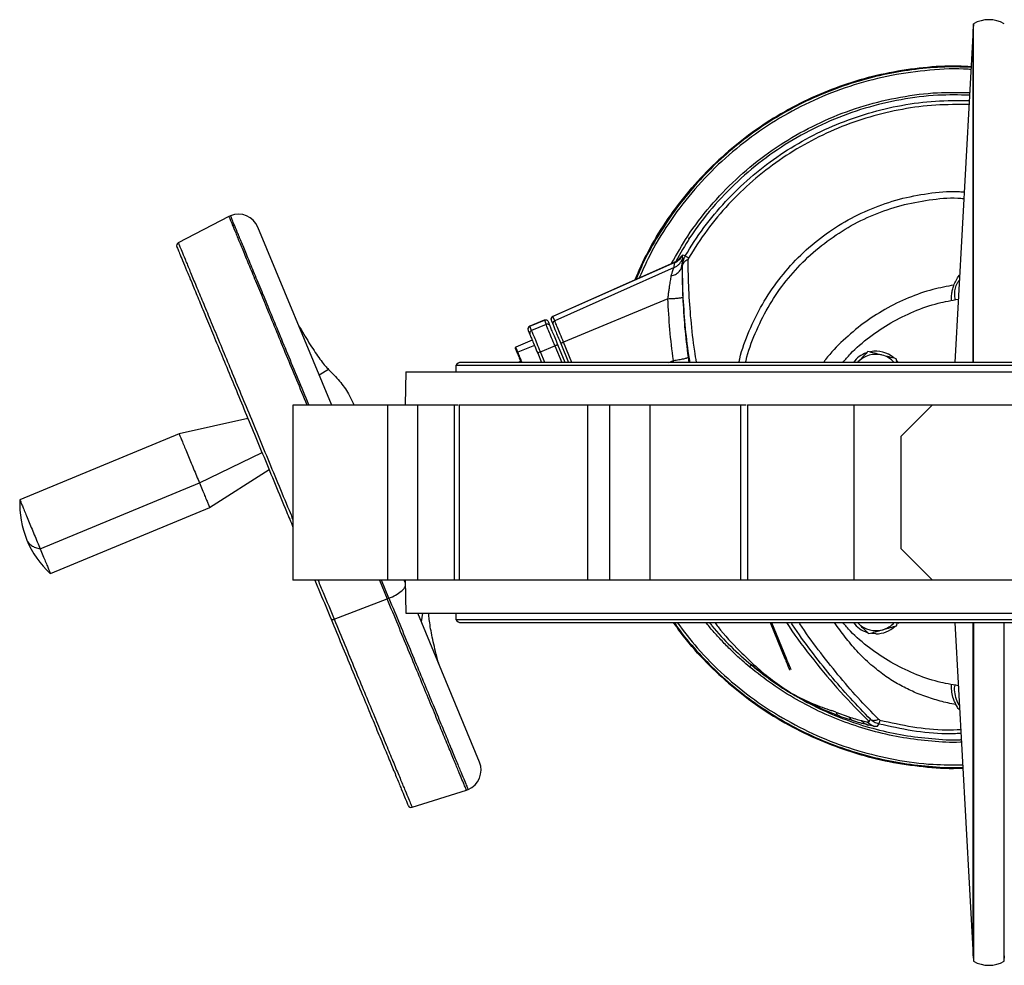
# Model space of a CAD drawing. Header units: millimetres. Extents: x 321 to 2529, y 215 to 2037.
# Tile 23 of 57: x 752 to 1066, y 1736 to 2037. Entities that reach past the tile are written whole.
import ezdxf

# ---------------------------------------------------------------- set-up
doc = ezdxf.new("R2010")
doc.units = ezdxf.units.MM

msp = doc.modelspace()

# ---------------------------------------------------------------- linework, layer by layer
at = {"color": 7, "linetype": 'Continuous', "lineweight": 25}
for p, q in [((1056.18, 2036.05), (1056.09, 2034.28)), ((1056.18, 1928.04), (1056.18, 2036.05)), ((1056.1, 2034.34), (1050.19, 1928.04)), ((818.63, 1974.55), (802.5, 1966.15)), ((851.34, 1914.59), (827.9, 1971.18)), ((965.39, 1967.54), (965.51, 1967.84)), ((963.32, 1962.23), (962.91, 1961.85)), ((962.91, 1961.85), (963.21, 1962.07)), ((963.21, 1962.04), (963.32, 1962.23)), ((963.21, 1961.95), (963.34, 1962.19)), ((963.21, 1962.07), (963.21, 1962.04)), ((963.21, 1962.04), (963.21, 1961.95)), ((963.21, 1961.95), (963.32, 1961.09)), ((963.34, 1962.19), (963.32, 1962.23)), ((964.16, 1961.98), (963.34, 1962.19)), ((960.7, 1959.94), (921.98, 1942.7)), ((960.85, 1959.91), (922.02, 1942.62)), ((960.65, 1958.26), (922.57, 1941.3)), ((960.65, 1958.26), (960.81, 1959.73)), ((960.81, 1959.73), (960.84, 1959.86)), ((960.84, 1959.86), (960.85, 1959.91)), ((963.16, 1959.05), (963.33, 1959)), ((958.69, 1948.34), (925.4, 1934.47)), ((919.25, 1941.54), (914.63, 1939.63)), ((914.66, 1939.55), (919.28, 1941.46)), ((919.28, 1941.46), (919.83, 1940.14)), ((921.5, 1941.33), (922.05, 1940.01)), ((922.57, 1941.3), (922.02, 1942.62)), ((914.12, 1938.24), (914.67, 1936.92)), ((915.21, 1938.23), (914.66, 1939.55)), ((919.83, 1940.14), (915.21, 1938.23)), ((921.13, 1939.6), (920.59, 1940.92)), ((915.42, 1935.09), (910.16, 1932.91)), ((916.11, 1933.45), (910.84, 1931.27)), ((918.03, 1931.42), (922.65, 1933.33)), ((925.92, 1928.04), (923.6, 1933.64)), ((924.53, 1934.03), (927.01, 1928.04)), ((917.14, 1930.96), (918.35, 1928.04)), ((1031.81, 1928.04), (1031.47, 1929.22)), ((891, 1927.04), (891, 1925.04)), ((1231.2, 1927.04), (891, 1927.04)), ((1229.45, 1928.04), (892.75, 1928.04)), ((911.68, 1928.45), (910.93, 1928.04)), ((1019.16, 1928.04), (1019.29, 1928.17)), ((875.1, 1925.04), (874.91, 1914.54)), ((875.1, 1925.04), (1247.1, 1925.04)), ((839.08, 1914.54), (839.08, 1858.54)), ((869.29, 1858.54), (869.29, 1914.54)), ((869.29, 1914.54), (878.89, 1914.54)), ((873.1, 1914.54), (873.1, 1914.54)), ((878.89, 1858.54), (878.89, 1914.54)), ((890.55, 1914.54), (890.55, 1858.54)), ((890.55, 1914.54), (891.79, 1914.54)), ((892.14, 1914.54), (892.14, 1858.54)), ((933.11, 1858.54), (933.11, 1914.54)), ((933.11, 1914.54), (940.14, 1914.54)), ((940.14, 1858.54), (940.14, 1914.54)), ((952.96, 1914.54), (952.96, 1858.54)), ((981.98, 1858.54), (981.98, 1914.54)), ((981.98, 1914.54), (983.69, 1914.54)), ((984.04, 1914.54), (984.04, 1858.54)), ((1018.07, 1858.54), (1018.07, 1914.54)), ((1018.07, 1914.54), (1043.1, 1914.54)), ((1033.1, 1904.54), (1043.1, 1914.54)), ((1043.1, 1914.54), (1079.1, 1914.54)), ((824.71, 1910.16), (802.74, 1905.29)), ((802.75, 1905.29), (751.93, 1884.24)), ((1033.1, 1868.54), (1033.1, 1904.54)), ((812.5, 1881.73), (831.48, 1893.82)), ((758.44, 1868.54), (809.25, 1889.58)), ((761.69, 1860.68), (812.51, 1881.73)), ((1043.1, 1858.54), (1033.1, 1868.54)), ((869.29, 1858.54), (839.08, 1858.54)), ((878.89, 1858.54), (869.29, 1858.54)), ((874.93, 1857.65), (874.56, 1858.54)), ((874.91, 1858.54), (875.1, 1848.04)), ((890.55, 1858.54), (878.89, 1858.54)), ((892.14, 1858.54), (890.55, 1858.54)), ((933.11, 1858.54), (892.14, 1858.54)), ((940.14, 1858.54), (933.11, 1858.54)), ((952.96, 1858.54), (940.14, 1858.54)), ((981.98, 1858.54), (952.96, 1858.54)), ((984.04, 1858.54), (981.98, 1858.54)), ((1018.07, 1858.54), (984.04, 1858.54)), ((1043.1, 1858.54), (1018.07, 1858.54)), ((1079.1, 1858.54), (1043.1, 1858.54)), ((852.21, 1846.14), (869.15, 1852.59)), ((869.69, 1852.8), (869.15, 1852.59)), ((875.1, 1848.04), (1061.1, 1848.04)), ((898.57, 1800.56), (878.91, 1848.04)), ((880.06, 1845.24), (880.54, 1848.04)), ((891, 1848.04), (891, 1846.04)), ((1061.1, 1848.04), (1247.1, 1848.04)), ((891, 1846.04), (1231.2, 1846.04)), ((892.75, 1845.04), (1229.45, 1845.04)), ((991.26, 1845.04), (996, 1833.6)), ((991.69, 1845.04), (996.37, 1833.75)), ((1019.15, 1845.03), (1019.46, 1844.74)), ((1019.46, 1844.74), (1019.16, 1845.04)), ((1031.66, 1844.04), (1031.91, 1845.04)), ((1032.2, 1845.04), (1031.99, 1844.76)), ((1050.19, 1845.04), (1056.1, 1738.73)), ((1056.18, 1845.04), (1056.18, 1737.03)), ((1066.01, 1737.03), (1066.01, 1845.04)), ((1025.03, 1841.47), (1023.59, 1841.59)), ((996.37, 1833.75), (996, 1833.6)), ((1012.21, 1816.46), (1010.94, 1816.96)), ((1012.21, 1816.46), (1016.36, 1814.98)), ((1018.18, 1813.58), (1013.58, 1815.14)), ((1020.32, 1813.82), (1020.45, 1813.79)), ((1020.45, 1813.79), (1022.2, 1813.41)), ((1022.89, 1813.46), (1023.3, 1814.21)), ((1025.57, 1811.96), (1026, 1812.69)), ((1022.75, 1812.34), (1022.6, 1812.37)), ((1024.74, 1811.94), (1022.75, 1812.34)), ((877.06, 1786.15), (894.41, 1791.62)), ((1056.09, 1738.9), (1056.18, 1737.03)), ((1066.01, 1737.03), (1066.1, 1738.81))]:
    msp.add_line(p, q, dxfattribs=at)
at = {"color": 8, "linetype": 'Continuous', "lineweight": 25}
for p, q in [((962.91, 1961.85), (962.11, 1960.86)), ((960.85, 1959.91), (960.73, 1959.86)), ((922.65, 1933.33), (924.84, 1928.04)), ((928.06, 1928.04), (925.4, 1934.47)), ((919.43, 1928.04), (918.03, 1931.42)), ((958.95, 1928.04), (960.44, 1928.66)), ((960.51, 1928.04), (960.44, 1928.66)), ((965.13, 1929.63), (965.37, 1928.04)), ((850.41, 1925.78), (847.46, 1923.96)), ((809.25, 1889.58), (829.22, 1899.27)), ((866.68, 1858.54), (869.15, 1852.59)), ((869.69, 1852.8), (867.32, 1858.54))]:
    msp.add_line(p, q, dxfattribs=at)
at = {"color": 7, "linetype": 'Continuous', "lineweight": 25, "flags": 128}
msp.add_lwpolyline([(1031.68, 1928.67), (1031.86, 1928.46), (1032.2, 1928.04)], dxfattribs=at)
at = {"color": 7, "linetype": 'Continuous', "lineweight": 25}
for centre, radius, start, end in [((1061.1, 2027.34), 10, 60.5916, 119.4084), ((821.72, 1968.61), 6.69, 112.5, 117.5), ((821.72, 1968.61), 6.69, 22.5, 112.3475), ((802.96, 1965.27), 1, 119.0225, 202.5), ((922.39, 1941.79), 1, 114, 202.5), ((915.01, 1938.7), 1, 111.686, 202.5), ((910.27, 1932.63), 0.3, 112.5, 202.5), ((1025.03, 1922.6), 9, 109.4283, 142.8307), ((1025.03, 1922.6), 8, 75.8258, 135.8258), ((1025.03, 1922.6), 9, 50.4156, 100.7973), ((1025.03, 1922.6), 8, 42.8198, 75.8258), ((892.75, 1926.01), 2.03, 90, 149.4898), ((781.9, 1882.86), 30, 177.4353, 202.5106), ((781.9, 1882.86), 30, 202.5106, 227.5688), ((892.75, 1847.07), 2.03, 210.5102, 270), ((1025.03, 1850.47), 9, 217.1693, 251.7528), ((1025.03, 1850.47), 8, 225.8258, 285.8258), ((1025.03, 1850.47), 9, 270, 313.0751), ((1025.03, 1850.47), 8, 285.8258, 317.1802), ((892.39, 1798), 6.69, 292.5, 22.5), ((892.39, 1798), 6.69, 287.3547, 292.3475), ((876.76, 1787.11), 1, 202.5, 286.3976), ((1061.1, 1745.74), 10, 240.5916, 299.4084)]:
    msp.add_arc(centre, radius, start, end, dxfattribs=at)
at = {"color": 8, "linetype": 'Continuous', "lineweight": 25}
for points, knots in [([(1056.1, 1928.04), (1056.1, 1929.02), (1056.1, 1934.02), (1056.1, 1942.75), (1056.1, 1954.1), (1056.1, 1964.95), (1056.1, 1975.24), (1056.1, 1984.91), (1056.1, 1993.87), (1056.1, 2002.07), (1056.1, 2009.45), (1056.1, 2015.96), (1056.1, 2021.54), (1056.1, 2026.17), (1056.1, 2029.79), (1056.1, 2032.43), (1056.1, 2033.9), (1056.1, 2034.51), (1056.1, 2034.34), (1056.1, 2034.34)], [0, 0, 0, 0, 0.0160312, 0.0816283, 0.1472256, 0.2128229, 0.2784202, 0.3440176, 0.4096151, 0.4752126, 0.5408102, 0.6064078, 0.6720055, 0.7376033, 0.8032011, 0.8687989, 0.9343969, 0.9999948, 1, 1, 1, 1]), ([(1055.42, 2022.14), (1053.03, 2022.22), (1047.5, 2022.39), (1038.84, 2021.73), (1029.53, 2020.32), (1020.37, 2018.11), (1011.43, 2015.14), (1002.77, 2011.43), (994.46, 2007), (986.54, 2001.89), (979.09, 1996.13), (972.14, 1989.76), (965.76, 1982.83), (959.97, 1975.39), (954.87, 1967.48), (951.02, 1960.51), (949.17, 1956.07), (948.53, 1954.52)], [0, 0, 0, 0, 0.053323, 0.123274, 0.193224, 0.263175, 0.333126, 0.403076, 0.473027, 0.542977, 0.612928, 0.682879, 0.752829, 0.82278, 0.89273, 0.962681, 1, 1, 1, 1]), ([(1055.38, 2021.43), (1055.09, 2021.46), (1050.73, 2021.85), (1042.21, 2021.33), (1030.02, 2019.78), (1018.07, 2016.75), (1006.54, 2012.45), (995.55, 2006.89), (985.24, 2000.15), (975.74, 1992.32), (967.15, 1983.48), (959.64, 1973.74), (953.68, 1964.22), (950.79, 1957.73), (949.57, 1954.99)], [0, 0, 0, 0, 0.006483, 0.099054, 0.191625, 0.284196, 0.376767, 0.469338, 0.561909, 0.65448, 0.747051, 0.839622, 0.932193, 1, 1, 1, 1]), ([(959.86, 1959.57), (961.52, 1962.52), (965.11, 1968.93), (972.04, 1977.92), (980.25, 1986.55), (989.43, 1994.16), (999.41, 2000.68), (1010.07, 2006.01), (1021.27, 2010.1), (1032.87, 2012.84), (1044.16, 2014.29), (1051.55, 2014.16), (1054.97, 2014.1)], [0, 0, 0, 0, 0.087699, 0.190646, 0.293592, 0.396539, 0.499486, 0.602433, 0.705379, 0.808326, 0.911273, 1, 1, 1, 1]), ([(964.16, 1961.98), (966.1, 1965.03), (969.97, 1971.15), (976.98, 1979.46), (984.78, 1987.02), (993.36, 1993.69), (1002.6, 1999.4), (1012.4, 2004.09), (1022.65, 2007.71), (1033.22, 2010.19), (1044, 2011.6), (1051.22, 2011.56), (1054.83, 2011.54)], [0, 0, 0, 0, 0.100032, 0.200064, 0.300096, 0.400127, 0.500159, 0.600191, 0.700223, 0.800255, 0.900287, 1, 1, 1, 1]), ([(1054.76, 2010.25), (1051.2, 2010.27), (1044.08, 2010.31), (1033.45, 2008.92), (1023.01, 2006.47), (1012.89, 2002.9), (1003.22, 1998.27), (994.1, 1992.63), (985.62, 1986.05), (977.93, 1978.58), (971, 1970.37), (967.18, 1964.34), (965.27, 1961.32)], [0, 0, 0, 0, 0.099506, 0.199561, 0.299616, 0.399671, 0.499726, 0.59978, 0.699835, 0.79989, 0.899945, 1, 1, 1, 1]), ([(981.4, 1928.04), (981.47, 1928.42), (982.14, 1931.89), (984.54, 1938.16), (988.62, 1946.65), (993.89, 1954.49), (1000.11, 1961.59), (1007.21, 1967.82), (1015.06, 1973.06), (1023.53, 1977.23), (1032.47, 1980.29), (1041.72, 1982.05), (1048.7, 1982.73), (1052.52, 1982.44), (1053.21, 1982.39)], [0, 0, 0, 0, 0.012016, 0.108693, 0.205369, 0.302045, 0.398722, 0.495398, 0.592075, 0.688751, 0.785428, 0.882104, 0.97878, 1, 1, 1, 1]), ([(983.52, 1928.04), (983.56, 1928.24), (984.18, 1931.43), (986.47, 1937.36), (990.43, 1945.61), (995.55, 1953.22), (1001.58, 1960.12), (1008.48, 1966.16), (1016.1, 1971.26), (1024.32, 1975.31), (1033.01, 1978.27), (1041.99, 1979.98), (1048.75, 1980.65), (1052.44, 1980.37), (1053.09, 1980.32)], [0, 0, 0, 0, 0.0066083, 0.1038719, 0.2011355, 0.2983992, 0.3956628, 0.4929265, 0.5901901, 0.6874537, 0.7847174, 0.881981, 0.9792446, 1, 1, 1, 1]), ([(818.68, 1974.44), (818.67, 1974.46), (818.63, 1974.54), (818.97, 1973.72), (819.67, 1972.04), (820.74, 1969.45), (822.15, 1966.04), (823.9, 1961.83), (825.96, 1956.87), (828.31, 1951.19), (830.93, 1944.85), (833.8, 1937.93), (836.89, 1930.46), (840.12, 1922.67), (842.38, 1917.21), (843.49, 1914.54)], [0, 0, 0, 0, 0.037259, 0.11775, 0.198242, 0.278734, 0.359225, 0.439717, 0.520209, 0.600701, 0.681192, 0.761684, 0.842176, 0.922667, 1, 1, 1, 1]), ([(844.12, 1914.54), (842.98, 1917.29), (840.68, 1922.83), (837.42, 1930.7), (834.33, 1938.16), (831.46, 1945.09), (828.84, 1951.43), (826.49, 1957.11), (824.43, 1962.08), (822.68, 1966.29), (821.27, 1969.7), (820.2, 1972.29), (819.5, 1973.97), (819.16, 1974.78), (819.2, 1974.71), (819.2, 1974.69)], [0, 0, 0, 0, 0.079401, 0.159713, 0.240024, 0.320335, 0.400646, 0.480958, 0.561269, 0.64158, 0.721891, 0.802202, 0.882514, 0.962825, 1, 1, 1, 1]), ([(802.55, 1966.05), (802.54, 1966.07), (802.51, 1966.14), (802.84, 1965.34), (803.52, 1963.68), (804.58, 1961.14), (805.97, 1957.78), (807.68, 1953.64), (809.71, 1948.75), (812.02, 1943.17), (814.61, 1936.93), (817.43, 1930.12), (820.47, 1922.78), (823.69, 1914.99), (827.07, 1906.83), (830.58, 1898.37), (834.17, 1889.7), (837.02, 1882.83), (838.66, 1878.86), (839.08, 1877.84)], [0, 0, 0, 0, 0.029281, 0.092539, 0.155796, 0.219054, 0.282311, 0.345568, 0.408826, 0.472083, 0.535341, 0.598598, 0.661855, 0.725113, 0.78837, 0.851628, 0.914885, 0.978143, 1, 1, 1, 1]), ([(967.85, 1928.04), (967.64, 1929.23), (966.84, 1933.82), (966.01, 1941.6), (965.27, 1951.41), (965.17, 1957.65), (965.13, 1960.81)], [0, 0, 0, 0, 0.105489, 0.405596, 0.699238, 1, 1, 1, 1]), ([(965.74, 1928.04), (965.61, 1928.79), (964.92, 1932.83), (964.17, 1940.11), (963.45, 1949.75), (963.37, 1955.94), (963.33, 1959)], [0, 0, 0, 0, 0.070365, 0.378634, 0.692189, 1, 1, 1, 1]), ([(1049.94, 1952.69), (1047.7, 1952.27), (1042.73, 1951.35), (1035.33, 1948.73), (1027.85, 1945.09), (1020.87, 1940.55), (1014.58, 1935.13), (1010.39, 1930.9), (1008.58, 1928.34), (1008.37, 1928.04)], [0, 0, 0, 0, 0.138314, 0.306149, 0.473985, 0.64182, 0.809656, 0.977491, 1, 1, 1, 1]), ([(910.84, 1931.27), (910.67, 1931.67), (910.33, 1932.49), (910.13, 1932.97), (910.18, 1932.87), (910.18, 1932.85)], [0, 0, 0, 0, 0.451149, 0.902299, 1, 1, 1, 1]), ([(912.18, 1928.04), (911.94, 1928.6), (911.45, 1929.78), (911.05, 1930.76), (910.84, 1931.27)], [0, 0, 0, 0, 0.479867, 1, 1, 1, 1]), ([(847.08, 1858.54), (847.62, 1857.22), (849.37, 1853), (851.05, 1848.94), (852.21, 1846.14)], [0, 0, 0, 0, 0.312141, 1, 1, 1, 1]), ([(869.69, 1852.8), (870.43, 1853.14), (871.91, 1853.81), (873.66, 1855.02), (874.76, 1856.08), (874.89, 1856.59), (874.94, 1856.79)], [0, 0, 0, 0, 0.275509, 0.551018, 0.826527, 1, 1, 1, 1]), ([(894.36, 1791.72), (894.38, 1791.68), (894.41, 1791.59), (894.03, 1792.53), (893.29, 1794.3), (892.2, 1796.94), (890.76, 1800.41), (888.99, 1804.68), (886.91, 1809.7), (884.54, 1815.43), (881.9, 1821.81), (879.01, 1828.78), (875.9, 1836.28), (872.62, 1844.2), (870.31, 1849.79), (869.15, 1852.59)], [0, 0, 0, 0, 0.067739, 0.145428, 0.223116, 0.300805, 0.378493, 0.456181, 0.53387, 0.611558, 0.689246, 0.766935, 0.844623, 0.922312, 1, 1, 1, 1]), ([(869.69, 1852.8), (870.85, 1850.01), (873.16, 1844.42), (876.45, 1836.49), (879.55, 1828.99), (882.44, 1822.02), (885.09, 1815.64), (887.46, 1809.91), (889.54, 1804.88), (891.31, 1800.61), (892.74, 1797.15), (893.84, 1794.49), (894.57, 1792.74), (894.93, 1791.86), (894.91, 1791.91), (894.9, 1791.93)], [0, 0, 0, 0, 0.079763, 0.159527, 0.23929, 0.319053, 0.398816, 0.47858, 0.558343, 0.638106, 0.71787, 0.797633, 0.877396, 0.957159, 1, 1, 1, 1]), ([(852.21, 1846.14), (853.35, 1843.39), (855.63, 1837.9), (858.86, 1830.09), (861.91, 1822.72), (864.76, 1815.86), (867.36, 1809.58), (869.69, 1803.94), (871.74, 1799), (873.48, 1794.8), (874.89, 1791.39), (875.97, 1788.78), (876.68, 1787.06), (877.04, 1786.19), (877.02, 1786.24), (877.02, 1786.26)], [0, 0, 0, 0, 0.0797632, 0.1595264, 0.2392896, 0.3190527, 0.3988159, 0.4785791, 0.5583423, 0.6381055, 0.7178687, 0.7976319, 0.877395, 0.9571582, 1, 1, 1, 1]), ([(960.72, 1845.04), (961.1, 1844.47), (963.25, 1841.31), (967.79, 1836.01), (974.32, 1829.23), (981.45, 1823.06), (989.05, 1817.5), (997.1, 1812.61), (1005.54, 1808.41), (1014.29, 1804.93), (1023.31, 1802.21), (1032.53, 1800.24), (1041.87, 1799.12), (1048.64, 1798.69), (1052.26, 1798.86), (1052.75, 1798.89)], [0, 0, 0, 0, 0.019201, 0.10712, 0.195039, 0.282958, 0.370877, 0.458796, 0.546715, 0.634634, 0.722553, 0.810472, 0.898391, 0.98631, 1, 1, 1, 1]), ([(961.66, 1845.04), (963.74, 1842.29), (968.29, 1836.28), (976.58, 1828.06), (986.13, 1820.3), (996.51, 1813.68), (1007.56, 1808.23), (1019.14, 1804.03), (1031.11, 1801.18), (1042.36, 1799.64), (1049.58, 1799.68), (1052.71, 1799.69)], [0, 0, 0, 0, 0.0975774, 0.2138362, 0.330095, 0.4463538, 0.5626126, 0.6788714, 0.7951302, 0.911389, 1, 1, 1, 1]), ([(984.78, 1830.88), (983.99, 1831.56), (982.26, 1833.03), (979.54, 1835.53), (976.66, 1838.4), (973.87, 1841.43), (971.94, 1843.65), (971, 1844.84), (970.85, 1845.04)], [0, 0, 0, 0, 0.156937, 0.342523, 0.556743, 0.77077, 0.963119, 1, 1, 1, 1]), ([(971.95, 1845.04), (972.21, 1844.69), (974.27, 1842), (978.67, 1837.39), (983.09, 1833.48), (985.31, 1831.52)], [0, 0, 0, 0, 0.068932, 0.533826, 1, 1, 1, 1]), ([(973.68, 1845.04), (974.02, 1844.58), (976.41, 1841.34), (980.8, 1836.7), (986.65, 1831.07), (992.05, 1826.49), (995.96, 1823.88), (997.94, 1822.56)], [0, 0, 0, 0, 0.051124, 0.36306, 0.572646, 0.784295, 1, 1, 1, 1]), ([(1023.3, 1814.21), (1021.16, 1816.41), (1016.84, 1820.86), (1010.48, 1828.17), (1004.33, 1836.01), (1000.16, 1841.66), (998.16, 1844.8), (998, 1845.04)], [0, 0, 0, 0, 0.2424982, 0.4895344, 0.7330072, 0.9798223, 1, 1, 1, 1]), ([(1025.85, 1814.2), (1023.65, 1816.47), (1019.3, 1820.96), (1012.86, 1828.4), (1006.7, 1836.28), (1002.56, 1841.88), (1000.63, 1844.91), (1000.55, 1845.04)], [0, 0, 0, 0, 0.249993, 0.494061, 0.74417, 0.988902, 1, 1, 1, 1]), ([(1050.58, 1818.92), (1049.72, 1819.07), (1047.18, 1819.52), (1043.06, 1820.7), (1039.12, 1822.08), (1036.12, 1823.36), (1034, 1824.39), (1031.89, 1825.55), (1029.79, 1826.83), (1027.69, 1828.25), (1025.58, 1829.84), (1023.4, 1831.65), (1021.15, 1833.72), (1018.33, 1836.61), (1015.2, 1840.38), (1012.92, 1843.43), (1011.88, 1845.03), (1011.88, 1845.04)], [0, 0, 0, 0, 0.05381, 0.157613, 0.263274, 0.310593, 0.359219, 0.409136, 0.460325, 0.512761, 0.56705, 0.626413, 0.690694, 0.759715, 0.880599, 0.99969, 1, 1, 1, 1]), ([(1056.1, 1738.74), (1056.1, 1738.84), (1056.1, 1739.04), (1056.1, 1740.67), (1056.1, 1743.27), (1056.1, 1746.91), (1056.1, 1751.53), (1056.1, 1757.11), (1056.1, 1763.62), (1056.1, 1771), (1056.1, 1779.2), (1056.1, 1788.16), (1056.1, 1797.83), (1056.1, 1808.12), (1056.1, 1818.97), (1056.1, 1830.32), (1056.1, 1839.05), (1056.1, 1844.05), (1056.1, 1845.04)], [0, 0, 0, 0, 0.065582, 0.13118, 0.196779, 0.262378, 0.327976, 0.393575, 0.459174, 0.524773, 0.590372, 0.655971, 0.72157, 0.787169, 0.852768, 0.918367, 0.983967, 1, 1, 1, 1]), ([(1052.31, 1806.89), (1052.18, 1806.88), (1049.03, 1806.71), (1042.83, 1807.12), (1033.8, 1808.18), (1024.89, 1810.11), (1016.19, 1812.79), (1007.75, 1816.23), (999.65, 1820.41), (991.92, 1825.24), (987.16, 1829), (984.78, 1830.88)], [0, 0, 0, 0, 0.005011, 0.129385, 0.253758, 0.378132, 0.502506, 0.626879, 0.751253, 0.875626, 1, 1, 1, 1]), ([(1052.15, 1809.66), (1050.58, 1809.61), (1045.39, 1809.45), (1036.59, 1810.35), (1029.53, 1811.91), (1026, 1812.69)], [0, 0, 0, 0, 0.178862, 0.589431, 1, 1, 1, 1]), ([(1026.32, 1813.94), (1029.8, 1813.17), (1036.77, 1811.63), (1045.44, 1810.74), (1050.55, 1810.89), (1052.08, 1810.94)], [0, 0, 0, 0, 0.411493, 0.822986, 1, 1, 1, 1])]:
    msp.add_open_spline(points, degree=3, knots=knots, dxfattribs=at)
at = {"color": 7, "linetype": 'Continuous', "lineweight": 25}
for points, knots in [([(948.13, 1954.34), (949.49, 1957.37), (952.35, 1963.75), (957.9, 1972.87), (964.44, 1981.71), (971.84, 1989.87), (979.99, 1997.26), (988.83, 2003.82), (998.27, 2009.48), (1008.22, 2014.18), (1018.59, 2017.89), (1029.26, 2020.58), (1040.15, 2022.14), (1048.92, 2022.73), (1054, 2022.42), (1055.43, 2022.33)], [0, 0, 0, 0, 0.073705, 0.15503, 0.236354, 0.317678, 0.399003, 0.480327, 0.561651, 0.642975, 0.7243, 0.805624, 0.886948, 0.968272, 1, 1, 1, 1]), ([(1055.43, 2022.33), (1054, 2022.42), (1048.92, 2022.73), (1040.15, 2022.14), (1029.26, 2020.58), (1018.59, 2017.89), (1008.22, 2014.18), (998.27, 2009.48), (988.83, 2003.82), (979.99, 1997.26), (971.84, 1989.87), (964.44, 1981.71), (957.9, 1972.86), (952.35, 1963.75), (949.49, 1957.37), (948.13, 1954.34)], [0, 0, 0, 0, 0.031728, 0.113052, 0.194377, 0.275701, 0.357025, 0.43835, 0.519674, 0.600999, 0.682323, 0.763648, 0.844972, 0.926297, 1, 1, 1, 1]), ([(1054.92, 2013.27), (1051.54, 2013.33), (1044.21, 2013.46), (1033.01, 2012.02), (1021.51, 2009.3), (1010.4, 2005.25), (999.82, 1999.96), (989.92, 1993.5), (980.81, 1985.94), (972.67, 1977.38), (966.02, 1968.78), (962.64, 1962.77), (961.19, 1960.18)], [0, 0, 0, 0, 0.089517, 0.193538, 0.297559, 0.40158, 0.505601, 0.609622, 0.713643, 0.817664, 0.921685, 1, 1, 1, 1]), ([(802.08, 1964.78), (802.07, 1964.8), (802.04, 1964.87), (802.37, 1964.08), (803.05, 1962.44), (804.1, 1959.92), (805.47, 1956.6), (807.17, 1952.5), (809.17, 1947.66), (811.46, 1942.13), (814.02, 1935.96), (816.81, 1929.21), (819.82, 1921.95), (823.01, 1914.24), (826.36, 1906.17), (829.83, 1897.8), (833.38, 1889.22), (836.48, 1881.74), (838.38, 1877.14), (839.08, 1875.46)], [0, 0, 0, 0, 0.028859, 0.091206, 0.153553, 0.215899, 0.278246, 0.340593, 0.402939, 0.465286, 0.527633, 0.589979, 0.652326, 0.714673, 0.777019, 0.839366, 0.901713, 0.964059, 1, 1, 1, 1]), ([(960.65, 1958.26), (960.95, 1958.41), (961.54, 1958.71), (962.3, 1959.38), (962.92, 1960.18), (963.19, 1960.79), (963.32, 1961.09)], [0, 0, 0, 0, 0.247476, 0.5, 0.752524, 1, 1, 1, 1]), ([(963.21, 1961.95), (962.9, 1961.48), (962.29, 1960.54), (961.31, 1960), (960.81, 1959.73)], [0, 0, 0, 0, 0.5, 1, 1, 1, 1]), ([(962.47, 1961.21), (962.3, 1961.02), (962.07, 1960.75), (961.41, 1960.28), (961.01, 1960.09), (960.83, 1960)], [0, 0, 0, 0, 0.559913, 0.791061, 1, 1, 1, 1]), ([(963.32, 1961.09), (963.29, 1960.94), (963.24, 1960.65), (963.18, 1959.57), (963.16, 1959.05)], [0, 0, 0, 0, 0.524681, 1, 1, 1, 1]), ([(964.16, 1961.98), (963.91, 1961.49), (963.44, 1960.55), (963.37, 1959.5), (963.33, 1959)], [0, 0, 0, 0, 0.518383, 1, 1, 1, 1]), ([(965.13, 1960.81), (964.87, 1960.69), (964.36, 1960.45), (963.8, 1960), (963.42, 1959.51), (963.36, 1959.17), (963.33, 1959)], [0, 0, 0, 0, 0.247176, 0.5, 0.752824, 1, 1, 1, 1]), ([(965.27, 1961.32), (965.24, 1961.28), (965.2, 1961.2), (965.14, 1961.02), (965.13, 1960.89), (965.13, 1960.81)], [0, 0, 0, 0, 0.2475988, 0.5010027, 1, 1, 1, 1]), ([(959.76, 1955.61), (960.21, 1955.76), (961.15, 1956.07), (962.24, 1956.9), (962.99, 1957.93), (963.1, 1958.68), (963.16, 1959.05)], [0, 0, 0, 0, 0.244104, 0.5, 0.755896, 1, 1, 1, 1]), ([(959.76, 1955.61), (959.92, 1956.24), (960.16, 1957.2), (960.56, 1958.01), (960.62, 1958.17), (960.65, 1958.26)], [0, 0, 0, 0, 0.499229, 0.750162, 1, 1, 1, 1]), ([(963.16, 1959.05), (963.17, 1958.36), (963.19, 1956.99), (963.24, 1954.46), (963.31, 1951.73), (963.38, 1949.79), (963.42, 1948.83)], [0, 0, 0, 0, 0.251116, 0.500047, 0.750331, 1, 1, 1, 1]), ([(958.69, 1948.34), (958.75, 1948.81), (958.87, 1949.73), (959.06, 1951.05), (959.27, 1952.51), (959.52, 1954.09), (959.68, 1955.1), (959.76, 1955.61)], [0, 0, 0, 0, 0.173972, 0.342691, 0.500194, 0.749137, 1, 1, 1, 1]), ([(1049.17, 1947.75), (1049.16, 1948.41), (1049.16, 1949.42), (1049.45, 1951.15), (1049.86, 1952.6), (1050.54, 1954.14), (1051.21, 1955.3), (1051.69, 1955.88), (1051.74, 1955.94)], [0, 0, 0, 0, 0.324065, 0.492206, 0.652629, 0.821778, 0.981723, 1, 1, 1, 1]), ([(1050.35, 1947.99), (1050.27, 1948.63), (1050.05, 1950.44), (1050.56, 1952.71), (1051.44, 1953.99), (1051.65, 1954.29)], [0, 0, 0, 0, 0.294932, 0.831963, 1, 1, 1, 1]), ([(958.69, 1948.34), (959.29, 1948.37), (960.52, 1948.43), (962.09, 1948.56), (963.18, 1948.71), (963.34, 1948.79), (963.42, 1948.83)], [0, 0, 0, 0, 0.2410763, 0.5, 0.7589237, 1, 1, 1, 1]), ([(960.44, 1928.66), (960.03, 1931.93), (959.21, 1938.47), (958.86, 1945.05), (958.69, 1948.34)], [0, 0, 0, 0, 0.500037, 1, 1, 1, 1]), ([(963.42, 1948.83), (963.59, 1945.66), (963.92, 1939.23), (964.72, 1932.86), (965.13, 1929.63)], [0, 0, 0, 0, 0.494471, 1, 1, 1, 1]), ([(1014.54, 1928.04), (1015.31, 1928.95), (1017.85, 1931.94), (1022.97, 1936.24), (1029.75, 1940.83), (1037.11, 1944.42), (1044.33, 1946.97), (1049.16, 1947.81), (1051.31, 1948.18)], [0, 0, 0, 0, 0.083732, 0.274763, 0.465793, 0.656823, 0.847854, 1, 1, 1, 1]), ([(840.76, 1940.12), (840.77, 1940.12), (841.05, 1939.56), (841.93, 1938.03), (843.35, 1935.62), (845.01, 1932.99), (846.59, 1930.6), (848.07, 1928.53), (849.39, 1926.82), (850.07, 1926.13), (850.41, 1925.78)], [0, 0, 0, 0, 0.000429, 0.082478, 0.235797, 0.387852, 0.540796, 0.693357, 0.846357, 1, 1, 1, 1]), ([(910.02, 1932.46), (910.01, 1932.48), (909.97, 1932.58), (910.16, 1932.12), (910.48, 1931.36), (910.64, 1930.97)], [0, 0, 0, 0, 0.097701, 0.548851, 1, 1, 1, 1]), ([(910.64, 1930.97), (910.83, 1930.5), (911.2, 1929.61), (911.65, 1928.53), (911.85, 1928.04)], [0, 0, 0, 0, 0.536617, 1, 1, 1, 1]), ([(960.44, 1928.66), (961.03, 1928.75), (962.26, 1928.93), (963.82, 1929.22), (964.9, 1929.48), (965.05, 1929.58), (965.13, 1929.63)], [0, 0, 0, 0, 0.241, 0.5, 0.759, 1, 1, 1, 1]), ([(1022.51, 1931.49), (1021.68, 1930.63), (1020.62, 1929.53), (1019.53, 1928.41), (1019.29, 1928.17)], [0, 0, 0, 0, 0.785622, 1, 1, 1, 1]), ([(1026.99, 1930.36), (1026.89, 1930.38), (1026.08, 1930.59), (1024.57, 1930.97), (1023.2, 1931.31), (1022.51, 1931.49)], [0, 0, 0, 0, 0.070086, 0.530782, 1, 1, 1, 1]), ([(1031.47, 1929.22), (1030.74, 1929.41), (1029.27, 1929.78), (1027.76, 1930.16), (1026.99, 1930.36)], [0, 0, 0, 0, 0.495458, 1, 1, 1, 1]), ([(850.41, 1925.78), (851.62, 1924.57), (854.04, 1922.13), (856.74, 1918.36), (857.98, 1915.72), (858.54, 1914.54)], [0, 0, 0, 0, 0.3548005, 0.7096009, 1, 1, 1, 1]), ([(839.18, 1914.54), (839.15, 1914.54), (839.04, 1914.54), (839.79, 1914.54), (841.41, 1914.54), (843.92, 1914.54), (847.15, 1914.54), (851, 1914.54), (855.32, 1914.54), (859.92, 1914.54), (864.67, 1914.54), (867.75, 1914.54), (869.29, 1914.54)], [0, 0, 0, 0, 0.03569, 0.142835, 0.249981, 0.357126, 0.464272, 0.571418, 0.678563, 0.785709, 0.892854, 1, 1, 1, 1]), ([(878.89, 1914.54), (879, 1914.54), (879.21, 1914.54), (879.54, 1914.54), (879.86, 1914.54), (880.19, 1914.54), (880.7, 1914.54), (881.38, 1914.54), (882.26, 1914.54), (883.14, 1914.54), (884.31, 1914.54), (885.74, 1914.54), (887.05, 1914.54), (888, 1914.54), (888.64, 1914.54), (889.23, 1914.54), (889.68, 1914.54), (890.04, 1914.54), (890.31, 1914.54), (890.47, 1914.54), (890.55, 1914.54)], [0, 0, 0, 0, 0.023685, 0.047335, 0.070975, 0.09463, 0.118328, 0.180251, 0.242212, 0.306147, 0.37012, 0.500005, 0.62989, 0.693825, 0.757798, 0.819721, 0.881682, 0.921133, 0.960532, 1, 1, 1, 1]), ([(892.14, 1914.54), (892.14, 1914.54), (892.14, 1914.54), (892.16, 1914.54), (892.18, 1914.54), (892.22, 1914.54), (892.26, 1914.54), (892.32, 1914.54), (892.39, 1914.54), (892.46, 1914.54), (892.55, 1914.54), (892.77, 1914.54), (893.22, 1914.54), (894.06, 1914.54), (895.11, 1914.54), (896.69, 1914.54), (899.07, 1914.54), (901.93, 1914.54), (904.5, 1914.54), (906.62, 1914.54), (908.86, 1914.54), (911.23, 1914.54), (913.66, 1914.54), (916.14, 1914.54), (918.61, 1914.54), (921.05, 1914.54), (923.41, 1914.54), (925.66, 1914.54), (927.78, 1914.54), (929.35, 1914.54), (930.46, 1914.54), (931.15, 1914.54), (931.83, 1914.54), (932.48, 1914.54), (932.9, 1914.54), (933.11, 1914.54)], [0, 0, 0, 0, 0.008784, 0.017553, 0.026311, 0.035062, 0.04381, 0.052558, 0.061311, 0.070071, 0.078843, 0.08763, 0.130509, 0.173397, 0.21456, 0.255733, 0.333323, 0.410914, 0.452077, 0.49325, 0.536129, 0.579017, 0.622809, 0.66661, 0.710401, 0.754202, 0.797081, 0.839969, 0.881132, 0.922305, 0.937863, 0.953391, 0.968909, 0.984439, 1, 1, 1, 1]), ([(940.14, 1914.54), (940.22, 1914.54), (940.37, 1914.54), (940.62, 1914.54), (940.87, 1914.54), (941.13, 1914.54), (941.54, 1914.54), (942.12, 1914.54), (942.89, 1914.54), (943.71, 1914.54), (944.85, 1914.54), (946.34, 1914.54), (947.86, 1914.54), (949.05, 1914.54), (949.91, 1914.54), (950.74, 1914.54), (951.44, 1914.54), (952.03, 1914.54), (952.51, 1914.54), (952.81, 1914.54), (952.96, 1914.54)], [0, 0, 0, 0, 0.023685, 0.047335, 0.070975, 0.09463, 0.118328, 0.180251, 0.242212, 0.306147, 0.37012, 0.500005, 0.62989, 0.693825, 0.757798, 0.819721, 0.881682, 0.921133, 0.960532, 1, 1, 1, 1]), ([(952.96, 1914.54), (953.34, 1914.54), (954.11, 1914.54), (955.26, 1914.54), (956.42, 1914.54), (957.58, 1914.54), (958.75, 1914.54), (959.93, 1914.54), (961.11, 1914.54), (962.29, 1914.54), (963.49, 1914.54), (964.68, 1914.54), (965.89, 1914.54), (967.38, 1914.54), (969.18, 1914.54), (971.27, 1914.54), (973.39, 1914.54), (975.51, 1914.54), (977.65, 1914.54), (979.81, 1914.54), (981.25, 1914.54), (981.98, 1914.54)], [0, 0, 0, 0, 0.041687, 0.083362, 0.125028, 0.166688, 0.208343, 0.249996, 0.29165, 0.333306, 0.374967, 0.416635, 0.458312, 0.500001, 0.571457, 0.642884, 0.714294, 0.785699, 0.857111, 0.928541, 1, 1, 1, 1]), ([(984.07, 1914.54), (984.06, 1914.54), (983.98, 1914.54), (984.3, 1914.54), (985.05, 1914.54), (986.31, 1914.54), (987.99, 1914.54), (990.07, 1914.54), (992.51, 1914.54), (995.26, 1914.54), (998.27, 1914.54), (1001.47, 1914.54), (1004.8, 1914.54), (1008.2, 1914.54), (1011.59, 1914.54), (1014.92, 1914.54), (1017.02, 1914.54), (1018.07, 1914.54)], [0, 0, 0, 0, 0.010561, 0.081236, 0.15191, 0.222584, 0.293258, 0.363932, 0.434607, 0.505281, 0.575955, 0.646629, 0.717303, 0.787977, 0.858652, 0.929326, 1, 1, 1, 1]), ([(802.76, 1905.25), (802.76, 1905.24), (802.77, 1905.23), (803, 1904.68), (803.4, 1903.71), (803.97, 1902.32), (804.68, 1900.61), (805.51, 1898.62), (806.41, 1896.43), (807.36, 1894.14), (808.33, 1891.81), (808.94, 1890.33), (809.25, 1889.58)], [0, 0, 0, 0, 0.075191, 0.177948, 0.280704, 0.383461, 0.486217, 0.588974, 0.69173, 0.794487, 0.897243, 1, 1, 1, 1]), ([(809.25, 1889.58), (809.54, 1888.87), (810.13, 1887.45), (810.91, 1885.58), (811.55, 1884.02), (812.06, 1882.81), (812.37, 1882.04), (812.51, 1881.7), (812.49, 1881.76), (812.48, 1881.78)], [0, 0, 0, 0, 0.159534, 0.319068, 0.478602, 0.638136, 0.79767, 0.957204, 1, 1, 1, 1]), ([(751.95, 1884.2), (751.95, 1884.19), (751.96, 1884.18), (752.18, 1883.63), (752.59, 1882.66), (753.16, 1881.28), (753.87, 1879.56), (754.69, 1877.57), (755.6, 1875.39), (756.55, 1873.09), (757.51, 1870.76), (758.13, 1869.28), (758.44, 1868.54)], [0, 0, 0, 0, 0.075191, 0.177948, 0.280704, 0.383461, 0.486217, 0.588974, 0.69173, 0.794487, 0.897243, 1, 1, 1, 1]), ([(758.44, 1868.54), (758.73, 1867.82), (759.32, 1866.4), (760.09, 1864.54), (760.74, 1862.97), (761.24, 1861.76), (761.56, 1861), (761.7, 1860.65), (761.67, 1860.72), (761.67, 1860.73)], [0, 0, 0, 0, 0.159498, 0.318997, 0.478495, 0.637994, 0.797492, 0.956991, 1, 1, 1, 1]), ([(846.09, 1858.54), (846.65, 1857.18), (848.41, 1852.95), (850.09, 1848.87), (851.24, 1846.1)], [0, 0, 0, 0, 0.321346, 1, 1, 1, 1]), ([(885.71, 1831.62), (885.71, 1831.62), (885.52, 1832.22), (885.05, 1833.92), (884.35, 1836.63), (883.66, 1839.66), (883.09, 1842.47), (882.68, 1844.97), (882.43, 1846.9), (882.42, 1847.71), (882.41, 1848.04)], [0, 0, 0, 0, 0.000453, 0.087078, 0.248946, 0.409481, 0.570953, 0.732022, 0.893554, 1, 1, 1, 1]), ([(851.24, 1846.1), (852.37, 1843.38), (854.62, 1837.94), (857.82, 1830.22), (860.85, 1822.91), (863.66, 1816.13), (866.23, 1809.91), (868.54, 1804.33), (870.57, 1799.44), (872.29, 1795.29), (873.69, 1791.91), (874.76, 1789.33), (875.46, 1787.62), (875.82, 1786.76), (875.8, 1786.81), (875.79, 1786.83)], [0, 0, 0, 0, 0.079763, 0.159526, 0.23929, 0.319053, 0.398816, 0.478579, 0.558342, 0.638105, 0.717869, 0.797632, 0.877395, 0.957158, 1, 1, 1, 1]), ([(1052.76, 1798.66), (1052.22, 1798.63), (1048.03, 1798.4), (1040.15, 1799), (1029.26, 1800.53), (1018.59, 1803.23), (1008.22, 1806.93), (998.27, 1811.64), (988.83, 1817.3), (979.98, 1823.85), (971.86, 1831.26), (965.29, 1838.33), (961.82, 1843.17), (960.49, 1845.04)], [0, 0, 0, 0, 0.01509, 0.117414, 0.219739, 0.322064, 0.424389, 0.526713, 0.629038, 0.731363, 0.833688, 0.936012, 1, 1, 1, 1]), ([(960.49, 1845.04), (961.82, 1843.17), (965.29, 1838.33), (971.86, 1831.26), (979.98, 1823.85), (988.83, 1817.3), (998.27, 1811.64), (1008.22, 1806.93), (1018.59, 1803.23), (1029.26, 1800.53), (1040.15, 1799), (1048.03, 1798.4), (1052.22, 1798.63), (1052.76, 1798.66)], [0, 0, 0, 0, 0.063986, 0.166311, 0.2686359, 0.3709608, 0.4732858, 0.5756107, 0.6779357, 0.7802606, 0.8825856, 0.9849105, 1, 1, 1, 1]), ([(996.57, 1845.04), (996.83, 1844.62), (999.45, 1840.48), (1005.13, 1833.08), (1013.57, 1822.87), (1019.78, 1816.6), (1022.89, 1813.46)], [0, 0, 0, 0, 0.035515, 0.35701, 0.678505, 1, 1, 1, 1]), ([(1051.31, 1824.9), (1049.16, 1825.27), (1044.33, 1826.1), (1037.11, 1828.65), (1029.75, 1832.24), (1022.97, 1836.84), (1017.85, 1841.13), (1015.31, 1844.12), (1014.54, 1845.04)], [0, 0, 0, 0, 0.152146, 0.343177, 0.534207, 0.725237, 0.916268, 1, 1, 1, 1]), ([(1019.46, 1844.74), (1020.37, 1843.85), (1021.49, 1842.76), (1022.57, 1841.72), (1022.77, 1841.52)], [0, 0, 0, 0, 0.811304, 1, 1, 1, 1]), ([(1027.21, 1842.78), (1027.32, 1842.81), (1028.12, 1843.03), (1029.62, 1843.46), (1030.98, 1843.84), (1031.66, 1844.04)], [0, 0, 0, 0, 0.070086, 0.530782, 1, 1, 1, 1]), ([(1022.77, 1841.52), (1023.49, 1841.72), (1024.95, 1842.14), (1026.45, 1842.56), (1027.21, 1842.78)], [0, 0, 0, 0, 0.495458, 1, 1, 1, 1]), ([(997.94, 1822.56), (995.75, 1823.93), (991.38, 1826.68), (987.33, 1829.91), (985.31, 1831.52)], [0, 0, 0, 0, 0.500285, 1, 1, 1, 1]), ([(985.31, 1831.52), (987.67, 1829.65), (992.39, 1825.92), (1000.07, 1821.13), (1008.09, 1816.99), (1016.46, 1813.57), (1025.1, 1810.91), (1033.94, 1808.99), (1042.9, 1807.95), (1049.04, 1807.54), (1052.15, 1807.71), (1052.26, 1807.71)], [0, 0, 0, 0, 0.124436, 0.248873, 0.373309, 0.497746, 0.622182, 0.746619, 0.871055, 0.995492, 1, 1, 1, 1]), ([(1051.73, 1817.17), (1051.59, 1817.34), (1051.12, 1817.92), (1050.56, 1818.93), (1049.81, 1820.55), (1049.32, 1822.4), (1049.14, 1824.13), (1049.17, 1824.97), (1049.18, 1825.32)], [0, 0, 0, 0, 0.052747, 0.176899, 0.306529, 0.561594, 0.815161, 1, 1, 1, 1]), ([(1051.65, 1818.65), (1051.49, 1818.9), (1050.87, 1819.84), (1050.35, 1821.75), (1050.05, 1823.7), (1050.23, 1824.81), (1050.28, 1825.1)], [0, 0, 0, 0, 0.132825, 0.500524, 0.868222, 1, 1, 1, 1]), ([(1013.58, 1815.14), (1011.84, 1815.82), (1008.34, 1817.19), (1003.11, 1819.65), (999.63, 1821.61), (997.94, 1822.56)], [0, 0, 0, 0, 0.334868, 0.675421, 1, 1, 1, 1]), ([(997.94, 1822.56), (1000.02, 1821.5), (1003.93, 1819.5), (1008.35, 1817.85), (1010.57, 1817.08), (1010.84, 1816.99), (1010.91, 1816.97), (1010.93, 1816.96), (1010.94, 1816.96), (1010.94, 1816.96), (1010.94, 1816.96), (1010.94, 1816.96)], [0, 0, 0, 0, 0.4999218, 0.9371944, 0.9841116, 0.9959447, 0.9989475, 0.9997119, 0.9999149, 0.9999897, 1, 1, 1, 1]), ([(1016.36, 1814.98), (1017.12, 1814.74), (1018.62, 1814.27), (1019.76, 1813.97), (1020.32, 1813.82)], [0, 0, 0, 0, 0.502668, 1, 1, 1, 1]), ([(1022.2, 1813.41), (1022.42, 1813.38), (1022.86, 1813.32), (1022.89, 1813.38), (1022.91, 1813.41)], [0, 0, 0, 0, 0.500729, 1, 1, 1, 1]), ([(1023.3, 1814.21), (1023.45, 1814.11), (1023.73, 1813.91), (1024.35, 1813.83), (1025.06, 1813.91), (1025.59, 1814.1), (1025.85, 1814.2)], [0, 0, 0, 0, 0.247176, 0.5, 0.752824, 1, 1, 1, 1]), ([(1026, 1812.69), (1025.48, 1812.86), (1024.48, 1813.19), (1023.69, 1813.88), (1023.3, 1814.21)], [0, 0, 0, 0, 0.516747, 1, 1, 1, 1]), ([(1026.32, 1813.94), (1026.27, 1813.95), (1026.18, 1813.98), (1026.01, 1814.06), (1025.92, 1814.15), (1025.85, 1814.2)], [0, 0, 0, 0, 0.245523, 0.499283, 1, 1, 1, 1])]:
    msp.add_open_spline(points, degree=3, knots=knots, dxfattribs=at)
for points in [[(963.21, 1962.04), (962.91, 1961.58), (962.3, 1960.66), (961.33, 1960.13), (960.84, 1959.86)], [(960.85, 1959.91), (961.34, 1960.17), (962.3, 1960.7), (962.91, 1961.61), (963.21, 1962.07)], [(965.27, 1961.32), (964.96, 1961.5), (964.34, 1961.87), (964.22, 1961.94), (964.16, 1961.98)], [(920.59, 1940.92), (920.52, 1941.04), (920.4, 1941.27), (920.06, 1941.48), (919.66, 1941.57), (919.41, 1941.5), (919.28, 1941.46)], [(922.02, 1942.62), (921.91, 1942.56), (921.68, 1942.43), (921.48, 1942.09), (921.39, 1941.7), (921.47, 1941.45), (921.5, 1941.33)], [(922.57, 1941.3), (922.45, 1941.24), (922.23, 1941.1), (922.02, 1940.77), (921.94, 1940.38), (922.01, 1940.13), (922.05, 1940.01)], [(925.4, 1934.47), (925.04, 1935.34), (924.32, 1937.07), (923.42, 1939.25), (922.76, 1940.83), (922.63, 1941.14), (922.57, 1941.3)], [(914.66, 1939.55), (914.55, 1939.48), (914.32, 1939.36), (914.1, 1939.02), (914.01, 1938.62), (914.08, 1938.37), (914.12, 1938.24)], [(915.21, 1938.23), (915.09, 1938.16), (914.86, 1938.03), (914.65, 1937.7), (914.56, 1937.3), (914.63, 1937.05), (914.67, 1936.92)], [(918.03, 1931.42), (917.67, 1932.28), (916.95, 1934.01), (916.06, 1936.18), (915.4, 1937.76), (915.27, 1938.07), (915.21, 1938.23)], [(921.13, 1939.6), (921.07, 1939.72), (920.94, 1939.95), (920.6, 1940.16), (920.21, 1940.25), (919.96, 1940.18), (919.83, 1940.14)], [(922.65, 1933.33), (922.29, 1934.2), (921.57, 1935.93), (920.68, 1938.1), (920.02, 1939.67), (919.89, 1939.98), (919.83, 1940.14)], [(923.6, 1933.64), (923.29, 1934.4), (922.66, 1935.91), (921.88, 1937.81), (921.3, 1939.19), (921.19, 1939.46), (921.13, 1939.6)], [(922.05, 1940.01), (922.11, 1939.87), (922.22, 1939.6), (922.79, 1938.21), (923.58, 1936.31), (924.21, 1934.79), (924.53, 1934.03)], [(914.67, 1936.92), (914.72, 1936.79), (914.84, 1936.51), (915.41, 1935.13), (916.19, 1933.24), (916.82, 1931.72), (917.14, 1930.96)], [(923.6, 1933.64), (923.58, 1933.65), (923.55, 1933.65), (923.33, 1933.59), (923.01, 1933.48), (922.77, 1933.38), (922.65, 1933.33)], [(925.4, 1934.47), (925.28, 1934.42), (925.04, 1934.32), (924.75, 1934.18), (924.55, 1934.07), (924.54, 1934.04), (924.53, 1934.03)], [(910.84, 1931.27), (910.8, 1931.25), (910.73, 1931.21), (910.66, 1931.14), (910.62, 1931.05), (910.63, 1931), (910.64, 1930.97)], [(918.03, 1931.42), (917.91, 1931.37), (917.67, 1931.26), (917.37, 1931.12), (917.17, 1931.01), (917.15, 1930.98), (917.14, 1930.96)], [(754.18, 1871.38), (754.35, 1871.05), (754.7, 1870.4), (755.63, 1869.62), (756.84, 1868.97), (757.9, 1868.68), (758.44, 1868.54)], [(851.24, 1846.1), (851.27, 1846.07), (851.33, 1846), (851.56, 1845.98), (851.86, 1846.02), (852.1, 1846.1), (852.21, 1846.14)], [(984.78, 1830.88), (984.86, 1830.98), (985.01, 1831.16), (985.17, 1831.35), (985.28, 1831.49), (985.3, 1831.51), (985.31, 1831.52)], [(996, 1833.6), (996.2, 1833.11), (996.6, 1832.14), (997.11, 1830.92), (997.46, 1830.07), (997.51, 1829.96), (997.53, 1829.9)], [(996.37, 1833.75), (996.57, 1833.26), (996.97, 1832.3), (997.48, 1831.07), (997.83, 1830.22), (997.88, 1830.11), (997.9, 1830.05)], [(1012.21, 1816.46), (1012.39, 1816.17), (1012.77, 1815.58), (1013.31, 1815.29), (1013.58, 1815.14)], [(1016.36, 1814.98), (1016.62, 1814.67), (1017.14, 1814.05), (1017.83, 1813.74), (1018.18, 1813.58)], [(1022.6, 1812.37), (1021.97, 1812.53), (1020.7, 1812.83), (1019.02, 1813.33), (1018.18, 1813.58)], [(1020.32, 1813.82), (1020.65, 1813.5), (1021.33, 1812.86), (1022.18, 1812.54), (1022.6, 1812.37)], [(1020.45, 1813.79), (1020.79, 1813.47), (1021.47, 1812.83), (1022.32, 1812.5), (1022.75, 1812.34)], [(1022.2, 1813.41), (1022.58, 1813.08), (1023.33, 1812.43), (1024.27, 1812.1), (1024.74, 1811.94)], [(1026.32, 1813.94), (1026.23, 1813.59), (1026.05, 1812.89), (1026.01, 1812.76), (1026, 1812.69)], [(1025.58, 1811.92), (1025.55, 1811.89), (1025.49, 1811.84), (1024.99, 1811.91), (1024.74, 1811.94)]]:
    msp.add_open_spline(points, degree=3, dxfattribs=at)

doc.saveas('drawing.dxf')
